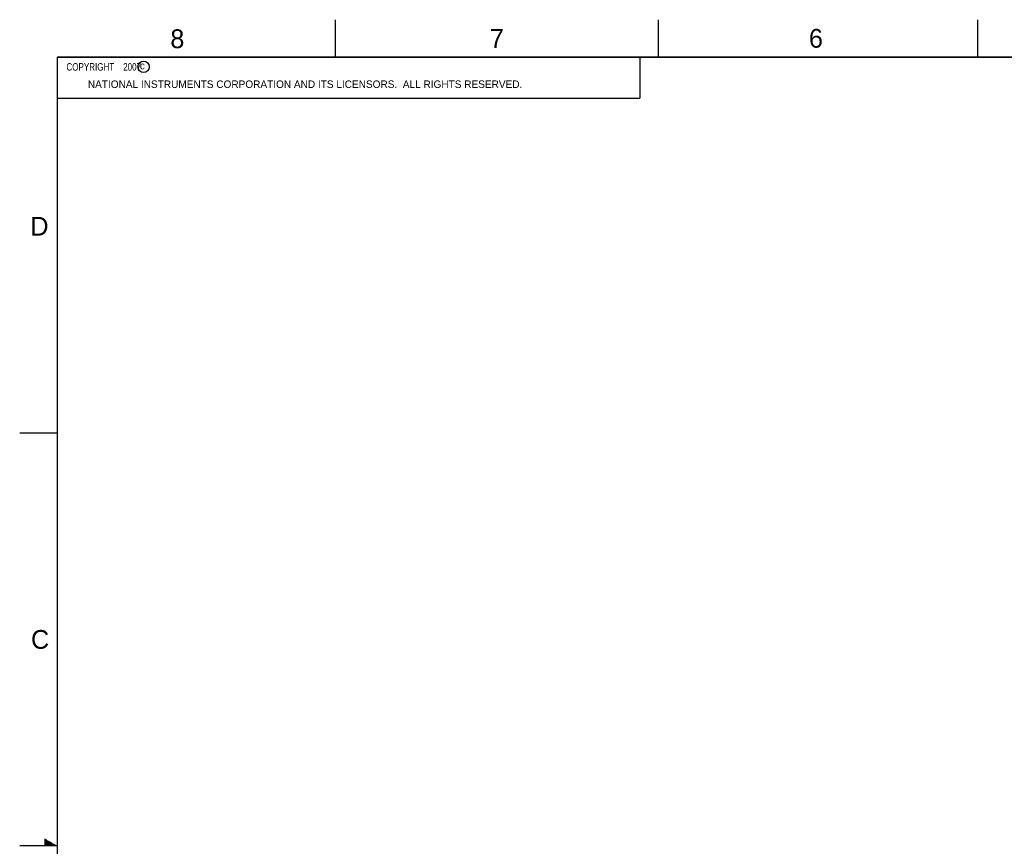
# Model space of a CAD drawing. Header units: inches. Extents: x 0 to 34, y 0 to 22.
# Tile 24 of 93: x 0 to 13.1, y 11 to 22. Entities that reach past the tile are written whole.
import ezdxf

# ---------------------------------------------------------------- set-up
doc = ezdxf.new("R2010")
doc.units = ezdxf.units.IN
doc.header["$LTSCALE"] = 1.87
doc.header["$MEASUREMENT"] = 0
doc.layers.get('0').update_dxf_attribs({"linetype": 'CONTINUOUS'})
doc.styles.get("Standard").update_dxf_attribs({"font": 'txt', "width": 0.8})

msp = doc.modelspace()

# ---------------------------------------------------------------- linework, layer by layer
at = {"color": 2, "linetype": 'CONTINUOUS'}
for p, q in [((4.2, 21.5), (4.2, 22)), ((8.5, 21.5), (8.5, 22)), ((12.75, 21.5), (12.75, 22)), ((0.5, 21.5), (8.25, 21.5)), ((0.5, 21.5), (0.5, 20.9531)), ((8.25, 21.5), (8.25, 20.9531)), ((0.5, 20.9531), (8.25, 20.9531)), ((0, 16.5), (0.5, 16.5)), ((0.3303, 11.09), (0.3441, 11.09)), ((0.3303, 11.08), (0.3614, 11.08)), ((0.3303, 11.07), (0.3788, 11.07)), ((0.3303, 11.06), (0.3961, 11.06)), ((0.3303, 11.05), (0.4134, 11.05)), ((0.3303, 11.04), (0.4307, 11.04)), ((0.3303, 11.03), (0.448, 11.03)), ((0.3303, 11.02), (0.4654, 11.02)), ((0.3303, 11.01), (0.4827, 11.01)), ((0.5, 11), (0, 11))]:
    msp.add_line(p, q, dxfattribs=at)
at = {"color": 7, "linetype": 'CONTINUOUS', "const_width": 0.02}
for points in [[(0.5, 21.5), (0.5, 0.5)], [(33.5, 21.5), (0.5, 21.5)]]:
    msp.add_lwpolyline(points, dxfattribs=at)
at = {"color": 2, "linetype": 'CONTINUOUS'}
msp.add_circle((1.6484, 21.3727), 0.0754, dxfattribs=at)

# ---------------------------------------------------------------- texts
for s, height, p in [('6', 0.25, (10.5012, 21.6272)), ('8', 0.25, (2.0046, 21.6213)), ('7', 0.25, (6.2556, 21.6243)), ('c', 0.1, (1.599, 21.3388)), ('NATIONAL INSTRUMENTS CORPORATION AND ITS LICENSORS.  ALL RIGHTS RESERVED.', 0.1, (0.9071, 21.0911)), ('D', 0.25, (0.1424, 19.125)), ('C', 0.25, (0.1508, 13.6246))]:
    msp.add_text(s, height=height, dxfattribs=at).set_placement(p)
at = {"color": 2, "linetype": 'CONTINUOUS', "insert": (0.5625, 21.4219), "char_height": 0.1, "width": 1.52, "attachment_point": 1}
msp.add_mtext('  COPYRIGHT    2007', dxfattribs=at)

doc.saveas('drawing.dxf')
